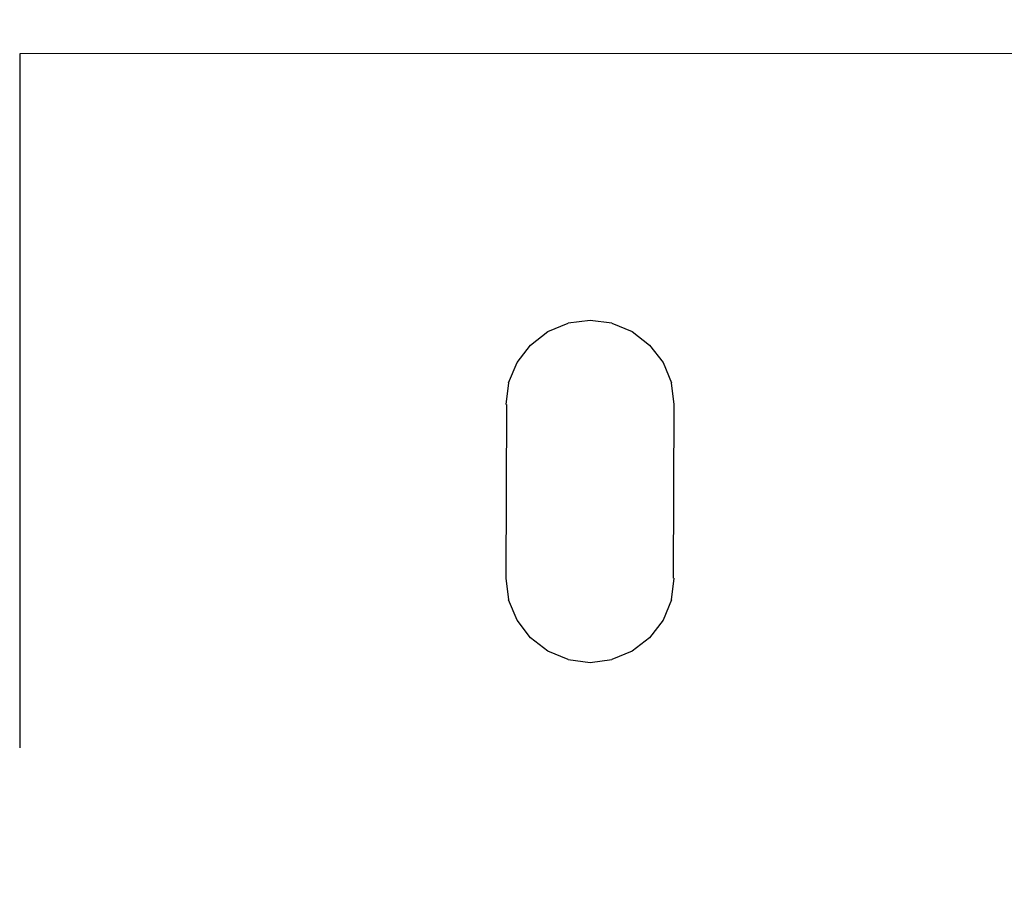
# Model space of a CAD drawing. Header units: inches. Extents: x -100 to 126, y -58 to 58.
# Tile 113 of 118: x 95.55 to 103.21, y 35.19 to 41.98. Entities that reach past the tile are written whole.
import ezdxf

# ---------------------------------------------------------------- set-up
doc = ezdxf.new("R2010")
doc.units = ezdxf.units.IN
doc.header["$LTSCALE"] = 1.21
doc.header["$MEASUREMENT"] = 0
doc.header["$PDMODE"] = 3
doc.header["$PDSIZE"] = 0.3125
doc.layers.get('0').update_dxf_attribs({"linetype": 'CONTINUOUS'})
doc.layers.get('Defpoints').update_dxf_attribs({"linetype": 'CONTINUOUS'})
doc.styles.get("Standard").update_dxf_attribs({"font": 'txt', "width": 0.8})
doc.dimstyles.get("Standard").update_dxf_attribs({"dimtxt": 0.15625, "dimasz": 0.1875, "dimexe": 0.125, "dimexo": 0.0625, "dimgap": 0.09, "dimtad": 0, "dimtih": 1, "dimtoh": 1, "dimzin": 4, "dimdsep": 46, "dimtxsty": 'STANDARD', "dimblk": '_FILLED', "dimblk1": '_FILLED', "dimblk2": '_FILLED', "dimcen": 0.09, "dimazin": 1, "dimtp": 0.01, "dimtm": 0.01, "dimtfac": 1, "dimtofl": 0, "dimtmove": 0, "dimatfit": 3, "dimldrblk": '_FILLED', "dimfxl": 1, "dimtolj": 1, "dimtzin": 4, "dimarcsym": 0})

# ---------------------------------------------------------------- blocks, each defined once
blk = doc.blocks.new('_FILLED')
at = {"color": 0, "linetype": 'ByBlock'}
blk.add_solid([(0, 0), (-1, 0.1667), (-1, -0.1667)], dxfattribs=at)
blk = doc.blocks.new('*D10')
at = {"color": 0, "lineweight": -2}
for p, q in [((58.8987, 39.0734), (58.8987, 47.5336)), ((113.4987, 39.0733), (113.4987, 47.5336)), ((60.3987, 47.4086), (83.0421, 47.4086)), ((111.9987, 47.4086), (89.3554, 47.4086))]:
    blk.add_line(p, q, dxfattribs=at)
at = {"layer": 'Defpoints', "color": 0}
for p in [(58.8987, 47.4086), (58.8987, 39.0109), (113.4987, 39.0108)]:
    blk.add_point(p, dxfattribs=at)
at = {"color": 0, "lineweight": -2, "xscale": 1.5, "yscale": 1.5, "zscale": 1.5, "rotation": 180}
blk.add_blockref('_FILLED', (58.8987, 47.4086), dxfattribs=at)
at = {"color": 0, "lineweight": -2, "xscale": 1.5, "yscale": 1.5, "zscale": 1.5}
blk.add_blockref('_FILLED', (113.4987, 47.4086), dxfattribs=at)
at = {"color": 0, "insert": (86.1987, 47.4086), "char_height": 2, "attachment_point": 5}
blk.add_mtext('\\A1;54.60', dxfattribs=at)
blk = doc.blocks.new('*D11')
at = {"color": 0, "lineweight": -2}
for p, q in [((56.1987, 28.8733), (56.1987, 52.8466)), ((116.1987, 39.7732), (116.1987, 52.8466)), ((57.6987, 52.7216), (83.3087, 52.7216)), ((114.6987, 52.7216), (89.0887, 52.7216))]:
    blk.add_line(p, q, dxfattribs=at)
at = {"layer": 'Defpoints', "color": 0}
for p in [(116.1987, 52.7216), (116.1987, 39.7107), (56.1987, 28.8108)]:
    blk.add_point(p, dxfattribs=at)
at = {"color": 0, "lineweight": -2, "xscale": 1.5, "yscale": 1.5, "zscale": 1.5, "rotation": 180}
blk.add_blockref('_FILLED', (56.1987, 52.7216), dxfattribs=at)
at = {"color": 0, "lineweight": -2, "xscale": 1.5, "yscale": 1.5, "zscale": 1.5}
blk.add_blockref('_FILLED', (116.1987, 52.7216), dxfattribs=at)
at = {"color": 0, "insert": (86.1987, 52.7216), "char_height": 2, "attachment_point": 5}
blk.add_mtext('\\A1;60.00', dxfattribs=at)

msp = doc.modelspace()

# ---------------------------------------------------------------- linework, layer by layer
at = {"color": 7, "linetype": 'Continuous'}
for p, q in [((114.1987, 41.7204), (95.5487, 41.7108)), ((95.5487, 41.7108), (95.5487, 36.3108)), ((99.9887, 39.6368), (99.819, 39.6145)), ((100.1585, 39.6145), (99.9887, 39.6368)), ((99.6607, 39.5489), (99.819, 39.6145)), ((100.1585, 39.6145), (100.3167, 39.5489)), ((99.5249, 39.4447), (99.6607, 39.5489)), ((100.3167, 39.5489), (100.4526, 39.4447)), ((99.4206, 39.3088), (99.5249, 39.4447)), ((100.4526, 39.4447), (100.5568, 39.3088)), ((99.3551, 39.1506), (99.4206, 39.3088)), ((100.5568, 39.3088), (100.6224, 39.1506)), ((99.3551, 39.1506), (99.3327, 38.9808)), ((100.6447, 38.9808), (100.6224, 39.1506)), ((99.3384, 38.9808), (99.3327, 37.6308)), ((100.6391, 37.6308), (100.6447, 38.9808)), ((99.3327, 37.6308), (99.3551, 37.461)), ((100.6224, 37.461), (100.6447, 37.6308)), ((99.4206, 37.3028), (99.3551, 37.461)), ((100.6224, 37.461), (100.5568, 37.3028)), ((99.5249, 37.167), (99.4206, 37.3028)), ((100.5568, 37.3028), (100.4526, 37.167)), ((99.6607, 37.0627), (99.5249, 37.167)), ((100.4526, 37.167), (100.3167, 37.0627)), ((99.819, 36.9972), (99.6607, 37.0627)), ((100.3167, 37.0627), (100.1585, 36.9972)), ((99.819, 36.9972), (99.9887, 36.9748)), ((99.9887, 36.9748), (100.1585, 36.9972))]:
    msp.add_line(p, q, dxfattribs=at)

# ---------------------------------------------------------------- dimensions: what is measured, and where the dimension line sits
at = {"color": 1}
for base, p1, p2, picture, middle in [((116.1987, 52.7216), (56.1987, 28.8108), (116.1987, 39.7107), '*D11', (86.1987, 52.7216)), ((58.8987, 47.4086), (113.4987, 39.0108), (58.8987, 39.0109), '*D10', (86.1987, 47.4086))]:
    dim = msp.add_linear_dim(base=base, p1=p1, p2=p2, dimstyle='STANDARD', override={"dimtxt": 2, "dimasz": 1.5, "dimtih": 0, "dimtoh": 0, "dimzin": 0, "dimcen": 0.198, "dimadec": 0, "dimazin": 0, "dimtp": 0, "dimtm": 0, "dimtdec": 4, "dimtzin": 0}, dxfattribs=at)
    dim.commit()
    dim.dimension.update_dxf_attribs({"geometry": picture, "text_midpoint": middle})

doc.saveas('drawing.dxf')
